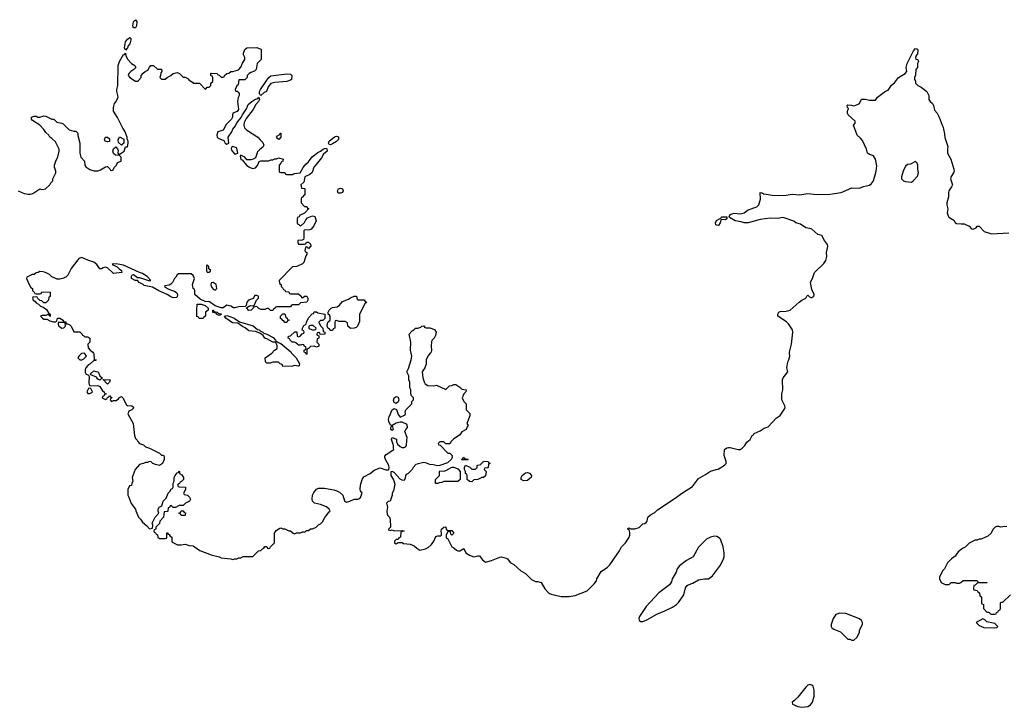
# Model space of a CAD drawing. Header units: inches. Extents: x 2386215 to 2556187, y 580866 to 760840.
# Tile 43 of 203: x 2509546 to 2519444, y 626438 to 633351. Entities that reach past the tile are written whole.
import ezdxf

# ---------------------------------------------------------------- set-up
doc = ezdxf.new("R2010")
doc.units = ezdxf.units.IN
doc.header["$MEASUREMENT"] = 0
for name, color, linetype in [('C5603', 7, 'Continuous'), ('C5612', 7, 'Continuous'), ('C5613', 7, 'Continuous')]:
    doc.layers.add(name, color=color, linetype=linetype)

msp = doc.modelspace()

# ---------------------------------------------------------------- linework, layer by layer
at = {"layer": 'C5603', "color": 5, "elevation": 40}
for points in [[(2509530, 631631.3), (2509590, 631604.7), (2509630, 631596), (2509650, 631596), (2509676.5, 631603.5), (2509750, 631652), (2509770, 631644.7), (2509806, 631650), (2509848.4, 631691.6), (2509858, 631710), (2509878, 631730), (2509878, 631750), (2509908, 631810), (2509908, 631830), (2509895.3, 631870), (2509895.3, 631890), (2509908.7, 631930), (2509929.1, 631970.9), (2509944, 632030), (2509944, 632050), (2509904.7, 632124.7), (2509870, 632158), (2509848.9, 632168.9), (2509838, 632190), (2509810, 632218), (2509790, 632248), (2509748, 632290), (2509676.4, 632336.4), (2509666, 632350), (2509666, 632370), (2509690, 632382), (2509710, 632382), (2509730, 632372), (2509750, 632372), (2509790, 632384.7), (2509810, 632382), (2509870, 632352), (2509890, 632352), (2509921, 632321), (2509970, 632311.3), (2509983.5, 632303.5), (2510000, 632287.2)], [(2510000, 630759), (2509990, 630754), (2509950, 630742), (2509923.1, 630743.1), (2509870, 630766), (2509846, 630790), (2509806, 630810), (2509783.6, 630816.4), (2509750, 630818), (2509731.6, 630808.4), (2509710, 630806), (2509691.6, 630788.4), (2509670, 630788), (2509658, 630782), (2509618, 630762), (2509614, 630750), (2509643.6, 630683.6), (2509658, 630658), (2509674, 630650), (2509674, 630630), (2509692.7, 630612.7), (2509698, 630598), (2509710, 630594), (2509750, 630594), (2509762, 630598), (2509770, 630614), (2509851.6, 630611.6), (2509851.6, 630568.4), (2509838, 630562), (2509834, 630530), (2509810, 630506), (2509790, 630506), (2509770, 630526), (2509748.4, 630528.4), (2509727.3, 630547.3), (2509722, 630562), (2509710, 630566), (2509678, 630562), (2509674, 630550), (2509682, 630530), (2509699.8, 630519.8), (2509710, 630504.7), (2509734, 630490), (2509754, 630470), (2509782, 630462), (2509816.9, 630436.9), (2509838, 630398), (2509854, 630390), (2509854, 630370), (2509850, 630366), (2509842, 630382), (2509830, 630386), (2509810, 630378), (2509770, 630378), (2509754, 630370), (2509774, 630350), (2509790, 630342), (2509819.6, 630339.6), (2509850, 630322), (2509886, 630314), (2509910, 630314), (2509918, 630322), (2509926, 630350), (2509950, 630352), (2509982, 630330), (2509982, 630322), (2509990, 630314), (2510000, 630313)], [(2510000, 630302.9), (2509988, 630308), (2509934, 630306), (2509932, 630290), (2509938, 630270), (2509970, 630251.3), (2509990, 630252), (2510000, 630262)]]:
    msp.add_lwpolyline(points, dxfattribs=at)
at = {"layer": 'C5612', "color": 5, "elevation": 40}
for points in [[(2510198, 629998), (2510170, 629995.3), (2510162, 629990), (2510142, 629970), (2510132, 629950), (2510150, 629932), (2510170, 629932), (2510190, 629942), (2510218, 629970)], [(2510350, 629728), (2510330, 629738), (2510318, 629758), (2510262, 629782), (2510258, 629790), (2510290, 629822), (2510312.7, 629812.7), (2510334, 629810), (2510352, 629770), (2510374, 629750), (2510374, 629746)], [(2510430, 629688), (2510406, 629710), (2510402, 629722), (2510390, 629726), (2510386, 629734), (2510454, 629730), (2510450, 629706)], [(2510250, 629646), (2510238, 629642), (2510222, 629610), (2510230, 629594), (2510250, 629592), (2510270, 629602), (2510278, 629610), (2510262, 629642)], [(2513330, 629493.2), (2513310, 629502), (2513305.1, 629525.1), (2513310, 629551), (2513330, 629562.8), (2513350, 629556), (2513356.3, 629530), (2513350, 629509)], [(2513990, 628926), (2513988, 628930), (2514002, 628938), (2514010, 628952), (2514018, 628938), (2514050, 628934), (2514054, 628930), (2514050, 628926)], [(2513727.3, 628687.3), (2513727.3, 628727.3), (2513766, 628770), (2513766, 628810), (2513770, 628814), (2513812.7, 628812.7), (2513838, 628822), (2513890, 628852), (2513910, 628852), (2513950, 628834), (2513974, 628810), (2513974, 628730), (2513952, 628708), (2513810, 628708), (2513790, 628698), (2513763.6, 628696.4), (2513750, 628688)], [(2514090, 628706), (2514067.3, 628707.3), (2514046, 628730), (2514046, 628770), (2514042, 628782), (2514026, 628790), (2514026, 628810), (2514018, 628830), (2514018, 628850), (2514028, 628872), (2514070, 628852), (2514090, 628832), (2514127.3, 628832.7), (2514146, 628850), (2514146, 628870), (2514150, 628874), (2514182, 628878), (2514187.3, 628892.7), (2514202, 628898), (2514207.3, 628912.7), (2514254, 628910), (2514258, 628898), (2514274, 628890), (2514258, 628882), (2514254, 628850), (2514250, 628846), (2514218, 628842), (2514214, 628830), (2514234, 628810), (2514230, 628766), (2514210, 628748), (2514192.7, 628747.3), (2514151.6, 628728.4), (2514110, 628726)], [(2514610, 628714), (2514588, 628730), (2514588, 628750), (2514599, 628770), (2514630, 628794.8), (2514650, 628797.3), (2514670, 628793.4), (2514690.8, 628770), (2514686.8, 628750), (2514679.3, 628740.7), (2514650, 628719.3)], [(2511170, 628366), (2511162, 628382), (2511146, 628390), (2511162, 628398), (2511170, 628414), (2511190, 628414), (2511198, 628398), (2511211.6, 628391.6), (2511210, 628366)], [(2516530, 628157.2), (2516490.7, 628149.3), (2516450.7, 628129.3), (2516370.7, 628049.3), (2516318, 627950), (2516250, 627914), (2516179.8, 627860.2), (2516156, 627830), (2516144, 627796), (2516106, 627730), (2516098.8, 627701.2), (2516078, 627670), (2515970, 627589), (2515842.8, 627450), (2515778, 627350), (2515771.3, 627330), (2515774, 627310), (2515790, 627302), (2515810, 627301), (2515850, 627316), (2515950, 627376), (2516032.9, 627407.1), (2516110, 627444.7), (2516148, 627470), (2516170, 627492), (2516222, 627570), (2516240.4, 627639.6), (2516256.4, 627663.6), (2516266, 627670), (2516312.9, 627687.1), (2516370, 627718.8), (2516430, 627731), (2516470, 627730.8), (2516510, 627760.7), (2516590, 627866.8), (2516622.9, 627930), (2516627, 627950), (2516629.3, 627990), (2516617.2, 628050), (2516590, 628128), (2516580.2, 628140.2), (2516555.5, 628155.5)], [(2517790, 627386), (2517751, 627370), (2517723, 627330), (2517704, 627270), (2517704, 627250), (2517710, 627238), (2517730, 627224), (2517796.8, 627196.8), (2517870, 627124.7), (2517890, 627122), (2517910, 627112), (2517930, 627114), (2517960.4, 627139.6), (2517988, 627190), (2517990, 627214), (2518018, 627270), (2518018, 627290), (2518008, 627310), (2517988.9, 627328.9), (2517850, 627382.7)], [(2519230, 627328), (2519162, 627290), (2519190, 627262), (2519239.6, 627239.6), (2519350, 627236), (2519370, 627242), (2519378, 627250), (2519350, 627282), (2519270, 627299), (2519250, 627318)], [(2517490, 626668.7), (2517470, 626662), (2517450, 626642), (2517370, 626539), (2517334.8, 626505.2), (2517312, 626490), (2517314, 626470), (2517370, 626444.7), (2517410, 626438), (2517470, 626444.7), (2517496.5, 626463.5), (2517515.3, 626490), (2517534, 626550), (2517534, 626610), (2517522, 626650), (2517510, 626662)]]:
    msp.add_lwpolyline(points, close=True, dxfattribs=at)
for points in [[(2510286.7, 630000), (2510290.9, 629990.9), (2510294, 629934), (2510314, 629930), (2510310, 629926), (2510290, 629926), (2510251, 629889), (2510230, 629875.3), (2510211, 629850), (2510202.8, 629830), (2510202.8, 629802.8), (2510211.1, 629791.1), (2510238, 629778), (2510244.7, 629764.7), (2510241, 629701), (2510243.6, 629683.6), (2510251.6, 629671.6), (2510330, 629672), (2510350, 629662), (2510379.6, 629619.6), (2510394, 629610), (2510398, 629598), (2510414, 629590), (2510398, 629582), (2510392.7, 629567.3), (2510378, 629562), (2510374, 629550), (2510390, 629542), (2510410, 629534), (2510422, 629538), (2510427.3, 629552.7), (2510442, 629558), (2510450, 629574), (2510458, 629558), (2510471.6, 629551.6), (2510470, 629546), (2510458, 629542), (2510454, 629530), (2510470, 629514), (2510490, 629522), (2510516.4, 629523.6), (2510540.4, 629539.6), (2510550, 629554), (2510570, 629562), (2510582, 629550), (2510619.6, 629479.6), (2510630, 629472), (2510674, 629470), (2510690, 629454), (2510690, 629446), (2510674, 629430), (2510644.7, 629415.3), (2510632, 629390), (2510686, 629290), (2510701, 629170), (2510710, 629142), (2510725.4, 629125.4), (2510732, 629110), (2510751.1, 629091.1), (2510790, 629076), (2510810, 629058), (2510850, 629044.7), (2510950, 628992), (2510970, 628972), (2510991.6, 628971.6), (2510999.6, 628959.6), (2510998, 628930), (2510982, 628890), (2510951.6, 628868.4), (2510910, 628878), (2510886, 628890), (2510867.3, 628907.3), (2510850, 628908), (2510830, 628898), (2510810, 628898), (2510790, 628888), (2510772.7, 628887.3), (2510750, 628878), (2510706, 628830), (2510678, 628750), (2510682, 628710), (2510672.7, 628687.3), (2510671.6, 628668.4), (2510650, 628666), (2510632.7, 628627.3), (2510632, 628570), (2510644.7, 628550), (2510666.4, 628486.4), (2510711.6, 628431.6), (2510712.7, 628412.7), (2510742, 628350), (2510762, 628330), (2510779.6, 628299.6), (2510823.6, 628263.6), (2510850, 628234), (2510882, 628238), (2510886, 628270), (2510878, 628290), (2510908, 628350), (2510946, 628390), (2510938, 628410), (2510938, 628430), (2510948, 628450), (2510975.3, 628464.7), (2510988.7, 628510), (2511018, 628542), (2511038, 628590), (2511058, 628610), (2511070, 628634), (2511082, 628638), (2511087.3, 628652.7), (2511088, 628690), (2511098, 628710), (2511098, 628750), (2511108, 628770), (2511130, 628794), (2511142, 628798), (2511150, 628814), (2511154, 628810), (2511154, 628790), (2511176.9, 628776.9), (2511194, 628750), (2511194, 628730), (2511172.7, 628707.3), (2511158, 628702), (2511152.7, 628687.3), (2511138, 628682), (2511134, 628670), (2511138, 628658), (2511150, 628654), (2511212.7, 628652.7), (2511211.6, 628628.4), (2511194, 628590), (2511198, 628578), (2511231.6, 628571.6), (2511254, 628550), (2511262, 628530), (2511254, 628510), (2511214, 628490), (2511190, 628466), (2511150, 628468), (2511111.6, 628448.4), (2511090, 628446), (2511070, 628466), (2511058, 628462), (2511052.7, 628447.3), (2511038, 628442), (2511034, 628410), (2511030, 628406), (2510998, 628402), (2510991.6, 628348.4), (2510954, 628310), (2510952.7, 628287.3), (2510914, 628250), (2510914, 628230), (2510898, 628222), (2510894, 628210), (2510898, 628198), (2510912.7, 628192.7), (2510918, 628178), (2510932.7, 628172.7), (2510934, 628150), (2510950, 628134), (2511010, 628134), (2511022, 628138), (2511026, 628150), (2511026, 628190), (2511030, 628194), (2511038, 628178), (2511050, 628174), (2511058, 628158), (2511074, 628150), (2511074, 628110), (2511078, 628098), (2511132.7, 628072.7), (2511170, 628072), (2511210, 628078), (2511250, 628064.7), (2511290, 628061), (2511355.9, 628015.9), (2511470, 627970.7), (2511550.7, 627950.7), (2511570, 627941), (2511670, 627931.3), (2511690, 627924.7), (2511710, 627932), (2511730, 627932), (2511750, 627942), (2511770, 627942), (2511792.7, 627952.7), (2511890, 627954), (2511947.3, 628012.7), (2511970, 628014), (2511987.3, 628032.7), (2512002, 628038), (2512010, 628054), (2512030, 628054), (2512038, 628038), (2512050, 628034), (2512062, 628038), (2512066, 628050), (2512107.3, 628092.7), (2512108, 628190), (2512123.1, 628216.9), (2512160.4, 628239.6), (2512170, 628242), (2512192.7, 628232.7), (2512210, 628232), (2512250, 628212), (2512270, 628212), (2512294, 628190), (2512310, 628182), (2512330, 628192), (2512367.3, 628192.7), (2512390, 628202), (2512416.4, 628203.6), (2512430, 628214), (2512450, 628214), (2512470, 628234), (2512490, 628234), (2512526, 628250), (2512550, 628274), (2512570, 628282), (2512590, 628302), (2512614.6, 628345.4), (2512656.4, 628403.6), (2512666, 628410), (2512658, 628430), (2512630, 628454), (2512570, 628478), (2512510, 628489), (2512489.5, 628509.5), (2512485.1, 628530), (2512489.6, 628570), (2512501.6, 628598.4), (2512530, 628630.3), (2512550, 628639.6), (2512610, 628641.1), (2512704.2, 628624.2), (2512733.7, 628613.7), (2512760.9, 628600.9), (2512796, 628570), (2512810, 628514), (2512830, 628502), (2512866, 628510), (2512908.9, 628531.1), (2512948.4, 628531.6), (2512970, 628542), (2512988, 628590), (2512973.2, 628613.2), (2512969, 628629), (2512971.5, 628670), (2512987.6, 628730), (2513005.2, 628754.8), (2513069.3, 628790), (2513110, 628820.7), (2513170, 628844.7), (2513226.1, 628826.1), (2513254.5, 628825.5), (2513257.2, 628830), (2513260.5, 628850), (2513256.9, 628870), (2513223.7, 628930), (2513216, 628950), (2513217.2, 628962.8), (2513230, 628981), (2513308, 629030), (2513304, 629044), (2513305.2, 629070), (2513285.1, 629130), (2513289.5, 629150.5), (2513332.5, 629132.5), (2513334, 629110), (2513343.5, 629083.5), (2513370, 629058.8), (2513390, 629051), (2513410, 629051), (2513424, 629056), (2513435.3, 629070), (2513436.4, 629123.6), (2513442, 629150), (2513418, 629210), (2513427.3, 629232.7), (2513446, 629250), (2513442, 629282), (2513390, 629306), (2513370, 629306), (2513330, 629294), (2513291.3, 629270), (2513302, 629230), (2513290, 629222), (2513278, 629230), (2513278, 629250), (2513286, 629270), (2513275.3, 629275.3), (2513258, 629310), (2513254, 629330), (2513260.5, 629359.5), (2513289.6, 629430.4), (2513310, 629442.8), (2513332.7, 629432.7), (2513350, 629382), (2513370, 629354), (2513422, 629378), (2513426, 629390), (2513422, 629410), (2513428, 629430), (2513488, 629490), (2513488.4, 629511.6), (2513506, 629530), (2513506, 629550), (2513486, 629570), (2513478, 629590), (2513478, 629630), (2513468, 629650), (2513467.3, 629707.3), (2513458, 629730), (2513458, 629770), (2513438, 629810), (2513454.6, 629845.4), (2513482, 629930), (2513488.7, 629970), (2513482, 630000)], [(2512280, 630000), (2512326.8, 629950), (2512358, 629890), (2512354, 629870), (2512350, 629868), (2512310, 629875.3), (2512288.4, 629868.4), (2512190, 629866), (2512186, 629886), (2512166, 629890), (2512147.3, 629907.3), (2512090, 629908), (2512063.6, 629896.4), (2512030, 629898), (2512018, 629910), (2512015.3, 629950), (2512080.4, 629999.6), (2512080.7, 630000)], [(2512433.6, 630000), (2512434, 629990), (2512430, 629986), (2512423, 630000)], [(2513673.6, 630000), (2513650, 629968), (2513631, 629930), (2513630.8, 629889.2), (2513626, 629870), (2513618, 629850), (2513591.3, 629810), (2513598, 629750), (2513611.1, 629711.1), (2513622, 629690), (2513650, 629672), (2513710, 629671.3), (2513736.9, 629676.9), (2513830, 629634), (2513868.4, 629671.6), (2513890, 629672), (2513910, 629682), (2513930, 629684.7), (2513970, 629658), (2513990, 629638), (2514034, 629630), (2514032, 629610), (2514012, 629590), (2513994, 629550), (2514010, 629514), (2514034, 629490), (2514034, 629430), (2514071.6, 629391.6), (2514072, 629370), (2514042, 629290), (2514054, 629270), (2514043.6, 629256.4), (2514034, 629230), (2513990, 629208), (2513970, 629178), (2513905.4, 629134.6), (2513882, 629110), (2513870, 629086), (2513830, 629086), (2513810, 629106), (2513770, 629106), (2513754, 629090), (2513758, 629078), (2513772.7, 629072.7), (2513850, 628994), (2513870, 628994), (2513894, 628970), (2513894, 628950), (2513882, 628930), (2513845.4, 628894.6), (2513770, 628868), (2513750, 628866), (2513703.6, 628876.4), (2513670, 628878), (2513634, 628894), (2513610, 628898), (2513552.7, 628887.3), (2513530, 628878), (2513502, 628850), (2513490, 628828), (2513450, 628788), (2513430, 628778), (2513424.7, 628770), (2513422, 628742), (2513410, 628718), (2513390, 628721.2), (2513370, 628733.2), (2513310, 628798), (2513290, 628809.3), (2513276, 628804), (2513275.8, 628770), (2513304.7, 628724.7), (2513317.3, 628682.7), (2513304.7, 628615.3), (2513292, 628590), (2513291.3, 628570), (2513272, 628510), (2513250, 628506), (2513234, 628490), (2513242, 628450), (2513236, 628410), (2513239.6, 628379.6), (2513242, 628370), (2513262, 628350), (2513272, 628330), (2513274, 628250), (2513254, 628230), (2513258, 628218), (2513270, 628214), (2513290, 628222), (2513310, 628212), (2513390, 628214), (2513412, 628210), (2513378, 628202), (2513372.7, 628147.3), (2513358, 628142), (2513350, 628126), (2513330, 628126), (2513314, 628110), (2513314, 628090), (2513330, 628082), (2513350, 628094), (2513390, 628094), (2513405.4, 628085.4), (2513470, 628078), (2513510, 628062), (2513536.9, 628036.9), (2513570, 628018), (2513626, 628030), (2513653.6, 628046.4), (2513684.7, 628075.3), (2513709, 628110), (2513730, 628154), (2513750, 628162), (2513778, 628162), (2513786, 628170), (2513788, 628190), (2513782, 628210), (2513788, 628230), (2513809.3, 628250.7), (2513830, 628251), (2513834, 628230), (2513850, 628214), (2513890, 628214), (2513912, 628190), (2513888.7, 628168.7), (2513880.4, 628180.4), (2513878, 628198), (2513870, 628206), (2513850, 628206), (2513834, 628170), (2513834, 628150), (2513838, 628138), (2513851.6, 628131.6), (2513891.3, 628051.3), (2513910, 628042), (2513936.9, 628016.9), (2513950, 628011.3), (2513970, 628011.3), (2514010, 628034), (2514031, 627991), (2514066.4, 627966.4), (2514110, 627951.3), (2514150, 627962), (2514170, 627962), (2514199.6, 627919.6), (2514230, 627898), (2514290, 627914.8), (2514372.5, 627947.5), (2514390.5, 627950.5), (2514437.5, 627937.5), (2514451.3, 627930), (2514475.3, 627895.3), (2514513.4, 627873.4), (2514582.8, 627810), (2514630, 627784), (2514690, 627724), (2514730, 627702), (2514750, 627702.8), (2514790, 627694), (2514824.7, 627630), (2514866.7, 627586.7), (2514890, 627574.8), (2514990, 627551.3), (2515070, 627551.3), (2515130, 627561), (2515249.3, 627610.7), (2515322, 627678), (2515344, 627710), (2515349, 627730), (2515390, 627804.7), (2515453.6, 627846.4), (2515478, 627870), (2515575.3, 628010), (2515595.3, 628050), (2515635.3, 628090), (2515670, 628142), (2515679, 628170), (2515679, 628190), (2515675.3, 628215.3), (2515658, 628230), (2515662, 628238), (2515670, 628242), (2515690, 628231.3), (2515730, 628231.3), (2515773.6, 628246.4), (2515810, 628282), (2515830, 628284.7), (2515844.7, 628295.3), (2515855.3, 628310), (2515862, 628350), (2515886.3, 628373.7), (2515930, 628398), (2515956.5, 628423.5), (2516126.8, 628533.2), (2516210, 628596), (2516310, 628658), (2516370, 628737.3), (2516442, 628778), (2516489.1, 628810.9), (2516546, 628830), (2516568.7, 628831.3), (2516630, 628872), (2516648, 628890), (2516648.7, 628910), (2516629, 628970), (2516630, 629031.3), (2516653.6, 629046.4), (2516670, 629050.8), (2516690, 629050.8), (2516770, 629030.8), (2516790, 629031.3), (2516810, 629044.7), (2516835.3, 629070), (2516856.4, 629103.6), (2516888.4, 629131.6), (2516908, 629170), (2516922, 629178), (2516930, 629191.3), (2516990, 629218), (2517030, 629246), (2517070, 629258), (2517150, 629344.7), (2517190, 629372), (2517238, 629442), (2517242, 629450), (2517238, 629470), (2517208, 629530), (2517208.9, 629588.9), (2517218, 629630), (2517215.3, 629730), (2517222, 629750), (2517268, 629810), (2517259, 629850), (2517261.2, 629870), (2517269.2, 629910), (2517279, 629930), (2517289, 629970), (2517285.3, 630000)], [(2519470, 628255.3), (2519430, 628254), (2519410, 628248.7), (2519390, 628255.3), (2519365.4, 628254.6), (2519354, 628250), (2519330, 628226), (2519311.1, 628188.9), (2519279.8, 628160.2), (2519210, 628128), (2519192.7, 628127.3), (2519170, 628118), (2519150, 628118), (2519091.1, 628088.9), (2519050.6, 628049.4), (2519024.5, 628035.5), (2518979.8, 628000.2), (2518950, 627958), (2518912, 627930), (2518872, 627890), (2518842, 627830), (2518822, 627810), (2518792.7, 627747.3), (2518792, 627730), (2518810, 627694), (2518850, 627674), (2518890, 627674), (2518910, 627692), (2518950, 627692), (2518964.7, 627684.7), (2518994.6, 627685.4), (2519008.4, 627691.6), (2519030, 627714), (2519170, 627711.3), (2519178, 627698), (2519190, 627694), (2519272.7, 627692.7), (2519270, 627688), (2519170, 627686), (2519152.7, 627667.3), (2519138, 627662), (2519134, 627630), (2519138, 627618), (2519170, 627614), (2519178, 627598), (2519194, 627590), (2519198, 627558), (2519214, 627550), (2519214, 627490), (2519218, 627478), (2519234, 627470), (2519234, 627430), (2519270, 627394), (2519290, 627394), (2519310, 627374), (2519350, 627374), (2519362, 627378), (2519367.3, 627392.7), (2519382, 627398), (2519387.3, 627412.7), (2519402, 627418), (2519406, 627430), (2519406, 627490), (2519410, 627494), (2519430, 627494), (2519506, 627570)]]:
    msp.add_lwpolyline(points, dxfattribs=at)
at = {"layer": 'C5613', "color": 5, "elevation": 40}
for points in [[(2510690, 633268), (2510684, 633290), (2510689.2, 633330), (2510710, 633351.3), (2510724.7, 633330), (2510721, 633290), (2510710, 633268.7)], [(2510610, 633046), (2510598, 633070), (2510609.2, 633130), (2510630, 633156), (2510651.6, 633171.6), (2510662, 633162), (2510664.7, 633150), (2510654, 633110), (2510638, 633090), (2510630, 633068)], [(2511970, 632588.7), (2511959, 632599), (2511956, 632610), (2511958, 632630), (2511967.6, 632650), (2512030, 632744), (2512049.8, 632770.2), (2512070, 632786), (2512230, 632807.7), (2512270, 632802), (2512282, 632790), (2512279.1, 632750), (2512270, 632742.9), (2512232, 632730), (2512110, 632720.5), (2512071.7, 632708.3), (2512044.4, 632675.6), (2512026.8, 632630), (2512002.3, 632617.7)], [(2512150, 632146), (2512136.4, 632156.4), (2512128.9, 632171.1), (2512136.4, 632183.6), (2512162, 632198), (2512166, 632210), (2512172, 632212), (2512170.8, 632170)], [(2510430, 632122), (2510406, 632130), (2510398, 632150), (2510408.9, 632171.1), (2510430, 632171.3), (2510450, 632152), (2510450, 632128)], [(2510570, 632088.7), (2510538, 632118), (2510536.4, 632143.6), (2510550, 632172), (2510594, 632150), (2510594, 632110)], [(2512670, 632094), (2512656.4, 632096.4), (2512649.2, 632110), (2512657.2, 632130), (2512710, 632172.7), (2512730, 632180.4), (2512750, 632173), (2512750, 632146.6), (2512730, 632127), (2512690, 632102.7)], [(2511690, 632075.3), (2511674, 632070), (2511671.3, 632050), (2511684.5, 632024.5), (2511710, 631998.8), (2511730, 632004.7), (2511738, 632010), (2511730, 632058), (2511724, 632064)], [(2518550, 631926), (2518499.6, 631900.4), (2518470, 631895.3), (2518450, 631878), (2518426.8, 631830), (2518411.6, 631771.6), (2518412, 631750), (2518430, 631732), (2518450, 631724.7), (2518510, 631718), (2518529, 631731), (2518570, 631778), (2518581.2, 631810), (2518574, 631850), (2518575.3, 631890), (2518568.4, 631908.4)], [(2512746, 631606), (2512739.3, 631630), (2512749.5, 631650.5), (2512770, 631657.3), (2512790.4, 631650.4), (2512796.3, 631630), (2512790, 631615.3), (2512770, 631606)], [(2516639.6, 631340.4), (2516598, 631342), (2516586.8, 631310), (2516570, 631283.7), (2516550, 631284.5), (2516543.7, 631290), (2516539.3, 631310), (2516550, 631331.3), (2516588.4, 631351.6), (2516606, 631370), (2516654, 631370), (2516654, 631350)], [(2511430, 630886), (2511424.7, 630875.3), (2511424.7, 630824.7), (2511430, 630814), (2511450, 630814), (2511462, 630818), (2511466, 630830), (2511447.3, 630847.3), (2511446, 630870)], [(2511490, 630708), (2511470, 630706), (2511466, 630690), (2511472, 630670), (2511490, 630642), (2511510, 630632), (2511528, 630650), (2511522, 630690)], [(2512950, 630534), (2513010, 630534), (2513018, 630518), (2513032.7, 630512.7), (2513030, 630506), (2513018, 630502), (2512962, 630390), (2512963.6, 630316.4), (2512942, 630270), (2512930, 630258), (2512910, 630248.7), (2512870, 630248), (2512846, 630270), (2512842, 630302), (2512816.4, 630316.4), (2512756.4, 630316.4), (2512730, 630326), (2512718, 630322), (2512714, 630310), (2512714, 630250), (2512698, 630242), (2512690, 630226), (2512667.3, 630227.3), (2512662, 630242), (2512647.3, 630247.3), (2512638, 630270), (2512640.4, 630299.6), (2512647.3, 630312.7), (2512666, 630330), (2512666, 630370), (2512662, 630382), (2512646, 630390), (2512646, 630410), (2512658, 630430), (2512678, 630450), (2512690, 630458), (2512736.4, 630463.6), (2512760.4, 630479.6), (2512790, 630518), (2512850, 630541), (2512870, 630556), (2512910, 630571.3), (2512932, 630570), (2512938, 630538)], [(2511350, 630346), (2511342, 630362), (2511328.4, 630368.4), (2511326, 630430), (2511330, 630492), (2511371.1, 630491.1), (2511410, 630478), (2511442, 630450), (2511442, 630430), (2511414, 630410), (2511414, 630370), (2511398, 630362), (2511390, 630346)], [(2511550, 630378), (2511526, 630390), (2511522, 630402), (2511488.4, 630408.4), (2511486, 630430), (2511494, 630430), (2511498, 630418), (2511530, 630412), (2511542, 630402), (2511574, 630390), (2511570, 630386)], [(2512210, 630306), (2512202, 630322), (2512190, 630326), (2512182, 630342), (2512168.4, 630348.4), (2512168.4, 630371.6), (2512190, 630394), (2512212.7, 630392.7), (2512222, 630362), (2512234, 630350), (2512238, 630338), (2512254, 630330), (2512238, 630322), (2512230, 630306)], [(2512470, 630278), (2512454, 630270), (2512454, 630250), (2512463.6, 630243.6), (2512490, 630234), (2512510, 630234), (2512522, 630238), (2512526, 630250), (2512496.4, 630276.4)]]:
    msp.add_lwpolyline(points, close=True, dxfattribs=at)
for points in [[(2510000, 632287.2), (2510044, 632244), (2510090, 632231), (2510110.8, 632230.8), (2510130, 632212), (2510131.6, 632188.4), (2510151.3, 632110), (2510151.3, 632010), (2510162, 631970), (2510198, 631930), (2510202, 631890), (2510211.6, 631871.6), (2510250, 631844.7), (2510290, 631831.3), (2510330, 631831.3), (2510358, 631842), (2510408.4, 631871.6), (2510430, 631874), (2510452.7, 631852.7), (2510458, 631838), (2510470, 631834), (2510482, 631838), (2510498, 631870), (2510518, 631890), (2510530, 631914), (2510566, 631930), (2510566, 631970), (2510550, 631986), (2510510, 631988), (2510490, 632006), (2510482, 632030), (2510490, 632054), (2510512.7, 632072.7), (2510530, 632054), (2510536.9, 632036.9), (2510534, 632010), (2510538, 631998), (2510550, 631994), (2510556.4, 632003.6), (2510595.3, 632030), (2510610, 632074), (2510630, 632074), (2510638, 632110), (2510638, 632130), (2510626, 632150), (2510626, 632170), (2510602, 632230), (2510581.2, 632261.2), (2510530, 632368), (2510488, 632430), (2510488.4, 632468.4), (2510498, 632510), (2510513.6, 632526.4), (2510535.3, 632570), (2510534, 632590), (2510522, 632630), (2510522, 632650), (2510534, 632690), (2510537.2, 632890), (2510549, 632930), (2510590, 633002), (2510598, 633002), (2510610, 633014), (2510612, 632990), (2510630, 632954), (2510671.6, 632911.6), (2510702, 632890), (2510712, 632870), (2510694, 632850), (2510662, 632830), (2510642, 632810), (2510638, 632790), (2510652, 632770), (2510710, 632732), (2510730, 632732), (2510740.4, 632739.6), (2510768, 632770), (2510768.4, 632791.6), (2510787.3, 632812.7), (2510806, 632830), (2510834.6, 632845.4), (2510850, 632874), (2510866, 632890), (2510890, 632892), (2510930, 632854), (2510972.7, 632852.7), (2510974, 632830), (2510963.6, 632816.4), (2510962, 632790), (2510954, 632770), (2510970, 632754), (2511010, 632754), (2511028.4, 632771.6), (2511066, 632790), (2511088.4, 632811.6), (2511130, 632822), (2511151.3, 632811.3), (2511190, 632774), (2511210, 632774), (2511238, 632758), (2511250, 632742), (2511283.6, 632723.6), (2511290, 632714), (2511352.7, 632712.7), (2511410, 632654), (2511422, 632658), (2511430, 632674), (2511450, 632674), (2511466, 632690), (2511467.3, 632712.7), (2511486, 632730), (2511486, 632770), (2511482, 632782), (2511466, 632790), (2511466, 632810), (2511470, 632814), (2511531.6, 632811.6), (2511538, 632798), (2511550, 632794), (2511570, 632774), (2511590, 632774), (2511602, 632778), (2511606, 632790), (2511628.4, 632811.6), (2511647.3, 632812.7), (2511668.9, 632831.1), (2511688.4, 632831.6), (2511736.4, 632843.6), (2511748.4, 632851.6), (2511770, 632874), (2511784.7, 632915.3), (2511808, 632950), (2511808, 632970), (2511796.4, 632996.4), (2511796.4, 633016.4), (2511810, 633052), (2511828, 633070), (2511928.4, 633071.6), (2511970, 633054), (2511974, 633050), (2511974, 632950), (2511932, 632910), (2511922, 632850), (2511905.4, 632834.6), (2511870, 632822), (2511852, 632810), (2511832, 632790), (2511832, 632770), (2511810, 632748), (2511750, 632746), (2511742, 632698), (2511730, 632686), (2511712, 632650), (2511714, 632634), (2511731.6, 632631.6), (2511743.6, 632623.6), (2511751.3, 632610), (2511751.1, 632588.9), (2511742, 632570), (2511736, 632530), (2511747, 632450), (2511731.4, 632428.6), (2511687.5, 632412.5), (2511684, 632396), (2511686.8, 632370), (2511676, 632350), (2511622, 632298), (2511590, 632239.3), (2511536.8, 632223.2), (2511527.3, 632190), (2511532.7, 632170), (2511541.3, 632161.3), (2511597.1, 632137.1), (2511612, 632110), (2511630, 632101), (2511648, 632110), (2511641.2, 632170), (2511677.6, 632222.4), (2511690, 632250.8), (2511715.9, 632284.1), (2511730, 632316), (2511771.6, 632368.4), (2511784.6, 632395.4), (2511825.7, 632454.3), (2511842.7, 632497.3), (2511879.3, 632530), (2511910, 632550.4), (2511939.6, 632560.4), (2511950, 632572), (2511955.5, 632550), (2511947.3, 632530), (2511920.6, 632499.4), (2511892.4, 632450), (2511823.4, 632356.6), (2511802.6, 632317.4), (2511798.4, 632290), (2511805.1, 632265.1), (2511824.9, 632244.9), (2511941, 632170), (2511962.5, 632142.5), (2511990, 632118), (2511999.1, 632090), (2511990.4, 632069.6), (2511956.7, 632043.3), (2511938, 632022), (2511916.8, 631963.2), (2511892, 631950), (2511870, 631941.2), (2511830, 631944), (2511808, 631970), (2511796.5, 631976.5), (2511770, 631988), (2511761, 631979), (2511770, 631946.8), (2511782, 631942), (2511827.7, 631890), (2511850, 631872.2), (2511870, 631860.9), (2511890, 631855.8), (2511902.5, 631857.5), (2511916.6, 631863.4), (2511936.2, 631883.8), (2511954.6, 631925.4), (2511970, 631931.3), (2512050, 631932), (2512070, 631942), (2512090, 631942), (2512110, 631952), (2512127.3, 631952.7), (2512150, 631962), (2512194, 631950), (2512192.7, 631927.3), (2512178, 631922), (2512172.7, 631907.3), (2512154, 631890), (2512154, 631830), (2512158, 631818), (2512170, 631814), (2512210, 631814), (2512218, 631798), (2512230, 631794), (2512290, 631794), (2512298, 631802), (2512310, 631804.7), (2512366, 631810), (2512394.8, 631865.2), (2512422, 631898), (2512450, 631921), (2512487, 631973), (2512542.4, 632017.6), (2512570, 632030.8), (2512595.3, 632050), (2512610, 632057.3), (2512630, 632058), (2512634.4, 632054.4), (2512636, 632030), (2512601.6, 631998.4), (2512578.7, 631961.3), (2512526.2, 631893.8), (2512502, 631870), (2512485.2, 631814.8), (2512464.1, 631795.9), (2512411.3, 631770), (2512403.6, 631716.4), (2512372, 631690), (2512378, 631658), (2512410, 631654), (2512414, 631650), (2512414, 631590), (2512398, 631582), (2512390, 631566), (2512378, 631562), (2512374, 631550), (2512374, 631510), (2512410, 631474), (2512431.6, 631471.6), (2512438, 631458), (2512454, 631450), (2512438, 631442), (2512434, 631430), (2512410, 631406), (2512358, 631382), (2512354, 631370), (2512338, 631362), (2512334, 631350), (2512334, 631310), (2512338, 631298), (2512352.7, 631292.7), (2512370, 631274), (2512410, 631312), (2512422, 631338), (2512440.9, 631359.1), (2512490, 631378.8), (2512513.7, 631373.7), (2512526.8, 631330), (2512502.5, 631277.5), (2512476.3, 631243.7), (2512462.8, 631237.2), (2512405.4, 631234.6), (2512402, 631230), (2512403.6, 631156.4), (2512398, 631142), (2512384.7, 631135.3), (2512347.1, 631132.9), (2512342, 631130), (2512342, 631110), (2512350, 631094), (2512410, 631094), (2512422, 631098), (2512430, 631114), (2512450, 631114), (2512470, 631094), (2512474, 631070), (2512458, 631062), (2512450, 631046), (2512442, 631062), (2512430, 631066), (2512418, 631062), (2512414, 631030), (2512418, 631018), (2512432, 631012), (2512432, 630990), (2512423.6, 630976.4), (2512402, 630910), (2512390, 630898), (2512331.6, 630868.4), (2512290, 630866), (2512154, 630730), (2512158, 630698), (2512174, 630690), (2512174, 630670), (2512192.7, 630652.7), (2512198, 630638), (2512212.7, 630632.7), (2512218, 630618), (2512250, 630614), (2512258, 630598), (2512270, 630594), (2512350, 630594), (2512374, 630570), (2512378, 630558), (2512390, 630554), (2512408.4, 630571.6), (2512431.6, 630571.6), (2512442, 630550), (2512442, 630530), (2512434, 630510), (2512370, 630506), (2512350, 630486), (2512290, 630486), (2512278, 630482), (2512270, 630466), (2512130, 630466), (2512118, 630462), (2512114, 630450), (2512098, 630442), (2512090, 630426), (2512068.4, 630428.4), (2512047.3, 630447.3), (2512030, 630448), (2512010, 630438), (2511970, 630438), (2511950, 630448), (2511930, 630468), (2511898, 630462), (2511894, 630450), (2511874, 630430), (2511850, 630426), (2511827.3, 630452.7), (2511848, 630472), (2511870, 630478), (2511886, 630474), (2511902, 630478), (2511927.3, 630532.7), (2511946, 630550), (2511946, 630570), (2511930, 630578), (2511910, 630578), (2511892, 630548), (2511846, 630530), (2511831, 630510), (2511823.6, 630476.4), (2511812.7, 630467.3), (2511750, 630466), (2511710, 630454), (2511694.6, 630454.6), (2511668, 630470), (2511630, 630482), (2511590, 630455.3), (2511570, 630454), (2511510, 630475.3), (2511453.2, 630513.2), (2511410, 630519), (2511360.9, 630540.9), (2511308, 630590), (2511306, 630630), (2511302, 630642), (2511288.4, 630648.4), (2511282, 630690), (2511302, 630750), (2511290, 630778), (2511270, 630795.3), (2511143.6, 630796.4), (2511130, 630786), (2511116.9, 630763.1), (2511102, 630750), (2511082, 630710), (2511066.4, 630693.6), (2511050, 630682), (2511004.7, 630675.3), (2511002, 630670), (2511032, 630650), (2511070, 630631), (2511101.4, 630621.4), (2511125.4, 630605.4), (2511131.6, 630588.4), (2511130, 630566), (2511122, 630558), (2511090, 630554), (2511064, 630564), (2511028, 630590), (2510943.7, 630623.7), (2510882, 630662), (2510798, 630678), (2510786, 630690), (2510748.7, 630708.7), (2510730, 630728), (2510708, 630728), (2510669.3, 630749.3), (2510670, 630774), (2510675.3, 630784.7), (2510690, 630791), (2510730, 630758), (2510750, 630758), (2510850, 630724.7), (2510866, 630730), (2510855.3, 630735.3), (2510848.7, 630750), (2510828.7, 630770), (2510780.2, 630800.2), (2510749.2, 630809.2), (2510590, 630882), (2510533.6, 630893.6), (2510484.7, 630895.3), (2510474, 630890), (2510525.4, 630865.4), (2510545.4, 630845.4), (2510571.1, 630831.1), (2510574, 630810), (2510490, 630798), (2510430, 630858), (2510410, 630862), (2510383.6, 630856.4), (2510370, 630846), (2510350, 630846), (2510322, 630890), (2510292.3, 630912.3), (2510230, 630933.2), (2510170, 630962), (2510142, 630950), (2510130, 630938), (2510062.8, 630850), (2510030, 630782), (2510010, 630764), (2510000, 630759)], [(2517285.3, 630000), (2517284, 630010), (2517304, 630090), (2517319, 630210), (2517313.6, 630233.6), (2517274.6, 630294.6), (2517253.6, 630313.6), (2517168, 630370), (2517168.4, 630391.6), (2517178, 630410), (2517190, 630418), (2517250, 630421), (2517290, 630431.3), (2517382, 630510), (2517410, 630531), (2517448, 630550), (2517458, 630570), (2517470, 630582), (2517484.7, 630564.7), (2517499.6, 630559.6), (2517510, 630558), (2517528.9, 630571.1), (2517533.2, 630590), (2517510, 630638), (2517495.3, 630710), (2517520.2, 630759.8), (2517535.3, 630810), (2517630, 630901), (2517650, 630931.3), (2517659.5, 630970), (2517658, 631010), (2517669.3, 631070), (2517666, 631090), (2517637.2, 631130), (2517610, 631182), (2517568.7, 631190), (2517510, 631245.2), (2517490, 631253.2), (2517450, 631259.3), (2517394.2, 631294.2), (2517350, 631309.3), (2517326.8, 631326.8), (2517230, 631358), (2517210, 631362.7), (2517170, 631352.7), (2517090, 631356), (2516990, 631342), (2516868.7, 631308.7), (2516828, 631308), (2516800.4, 631320.4), (2516738, 631330), (2516682, 631362), (2516678, 631370), (2516690, 631391.3), (2516730, 631404.7), (2516790, 631401), (2516829.3, 631410.7), (2516870, 631438.8), (2516958, 631470), (2516978, 631490), (2516994.6, 631545.4), (2516990, 631614), (2517010, 631612), (2517022, 631602), (2517050, 631596), (2517110, 631587.3), (2517170, 631584.9), (2517250, 631586.4), (2517310, 631596.4), (2517390, 631590.6), (2517470, 631605.5), (2517530, 631598.4), (2517670, 631594.9), (2517805.4, 631614.6), (2517910, 631660.7), (2517990, 631657.3), (2518027.3, 631672.7), (2518090, 631688.2), (2518110, 631703), (2518129.5, 631730), (2518157.6, 631830), (2518161.5, 631881.5), (2518149.3, 631949.3), (2518130, 631982), (2518090, 631995.3), (2518070, 632008), (2518058, 632050), (2518017.6, 632137.6), (2518000.1, 632160.1), (2517964, 632190), (2517928.7, 632290), (2517946, 632310), (2517946, 632330), (2517874.6, 632394.6), (2517868.7, 632410), (2517868.7, 632430), (2517878, 632458), (2517868, 632470), (2517866, 632490), (2517870, 632494), (2517907.3, 632492.7), (2517930, 632484.7), (2517970, 632498), (2517988, 632510), (2518010, 632552), (2518050, 632551), (2518090, 632541), (2518150, 632542), (2518170, 632572), (2518250, 632631.3), (2518277.2, 632642.8), (2518310, 632692), (2518342, 632718), (2518381.2, 632770), (2518446, 632810), (2518465.2, 632830), (2518458.4, 632870), (2518467.6, 632910), (2518530, 633038), (2518550, 633061), (2518570, 633056), (2518574.4, 633045.6), (2518570.8, 633009.2), (2518558, 632990), (2518552, 632970), (2518554, 632954), (2518574, 632950), (2518582, 632930), (2518572, 632910), (2518572, 632870), (2518554, 632850), (2518552.7, 632792.7), (2518542, 632770), (2518542, 632750), (2518551.6, 632731.6), (2518552.7, 632712.7), (2518574, 632690), (2518610, 632671.3), (2518664.7, 632630), (2518686, 632590), (2518684.7, 632550), (2518698, 632530), (2518721, 632510), (2518730.8, 632490), (2518742, 632442), (2518770, 632412), (2518790.7, 632370.7), (2518818, 632290), (2518831, 632270), (2518831.3, 632250), (2518843.6, 632203.6), (2518845.4, 632165.4), (2518876.9, 632076.9), (2518871.6, 632048.4), (2518872, 632010), (2518906.8, 631950), (2518937.3, 631850), (2518940.7, 631830), (2518934.8, 631810), (2518910, 631774), (2518902.4, 631750), (2518922, 631690), (2518914.8, 631670), (2518887.7, 631630), (2518882, 631610), (2518884, 631570), (2518866, 631510), (2518866, 631490), (2518876, 631450), (2518871, 631410), (2518878.8, 631378.8), (2518887.3, 631367.3), (2518935.9, 631335.9), (2518950.9, 631310.9), (2518963.5, 631303.5), (2519010, 631298), (2519039.6, 631299.6), (2519090, 631274), (2519114, 631250), (2519130, 631244.7), (2519162, 631258), (2519170, 631274), (2519190, 631274), (2519242, 631222), (2519316.9, 631196.9), (2519490, 631207.7)], [(2512080.7, 630000), (2512106, 630030), (2512134, 630046), (2512134.6, 630074.6), (2512122, 630102), (2512110, 630108.7), (2512089.3, 630109.3), (2512030, 630142), (2512010, 630148), (2511994.6, 630174.6), (2511959, 630199), (2511915.3, 630215.3), (2511850, 630222), (2511812.7, 630252.7), (2511785.2, 630265.2), (2511739, 630299), (2511684.7, 630304.7), (2511618, 630350), (2511606, 630370), (2511630, 630376), (2511670, 630364.7), (2511702, 630350), (2511754.8, 630314.8), (2511892.8, 630272.8), (2511936.9, 630236.9), (2511953.2, 630233.2), (2511962, 630222), (2511990, 630211), (2511999.6, 630199.6), (2512030, 630190.8), (2512094.6, 630154.6), (2512118, 630130), (2512121, 630121), (2512144.7, 630104.7), (2512170, 630094.8), (2512230, 630046), (2512270.3, 630010.3), (2512280, 630000)], [(2512423, 630000), (2512422, 630002), (2512410, 630006), (2512407.3, 630012.7), (2512406, 630030), (2512422, 630038), (2512426, 630050), (2512422, 630062), (2512410, 630066), (2512402, 630082), (2512390, 630086), (2512370, 630078), (2512350, 630078), (2512323.1, 630103.1), (2512310, 630108.7), (2512286, 630110), (2512266, 630130), (2512262, 630142), (2512246, 630150), (2512248, 630170), (2512270, 630174), (2512312, 630212), (2512332.7, 630212.7), (2512334, 630170), (2512350, 630162), (2512366, 630170), (2512387.3, 630192.7), (2512402, 630198), (2512406, 630210), (2512402, 630222), (2512386, 630230), (2512388, 630250), (2512403.1, 630276.9), (2512426, 630290), (2512428.4, 630311.6), (2512450, 630354), (2512487.3, 630392.7), (2512502, 630398), (2512507.3, 630412.7), (2512530, 630414), (2512543.6, 630403.6), (2512612, 630392), (2512612.7, 630347.3), (2512592.7, 630327.3), (2512570, 630326), (2512554, 630310), (2512570, 630274), (2512594, 630250), (2512598, 630218), (2512614, 630210), (2512614, 630190), (2512566, 630186), (2512562, 630202), (2512550, 630206), (2512538, 630202), (2512534, 630190), (2512538, 630178), (2512554, 630174), (2512554, 630150), (2512538, 630142), (2512534, 630110), (2512554, 630090), (2512552, 630070), (2512530, 630058), (2512507.3, 630067.3), (2512470, 630066), (2512450, 630046), (2512438, 630042), (2512432.7, 630027.3), (2512433.6, 630000)], [(2510000, 630313), (2510010, 630312), (2510014, 630294), (2510026, 630294), (2510050, 630282), (2510062, 630270), (2510090, 630214), (2510150, 630212), (2510174, 630190), (2510178, 630178), (2510190, 630174), (2510202, 630162), (2510230, 630162), (2510252, 630150), (2510252, 630110), (2510232, 630090), (2510232.7, 630052.7), (2510254, 630030), (2510282, 630010), (2510286.7, 630000)], [(2510000, 630262), (2510008, 630270), (2510002, 630302), (2510000, 630302.9)], [(2513482, 630000), (2513475.3, 630030), (2513479, 630110), (2513462, 630190), (2513490, 630222), (2513508.4, 630231.6), (2513526, 630250), (2513550, 630251.3), (2513579, 630261), (2513590, 630271.3), (2513610, 630272), (2513618, 630258), (2513632.7, 630252.7), (2513670, 630252), (2513715.3, 630235.3), (2513734, 630210), (2513725.4, 630174.6), (2513712, 630150), (2513692, 630130), (2513685.4, 630114.6), (2513682, 630070), (2513686, 630030), (2513681, 630010), (2513673.6, 630000)]]:
    msp.add_lwpolyline(points, dxfattribs=at)

doc.saveas('drawing.dxf')
